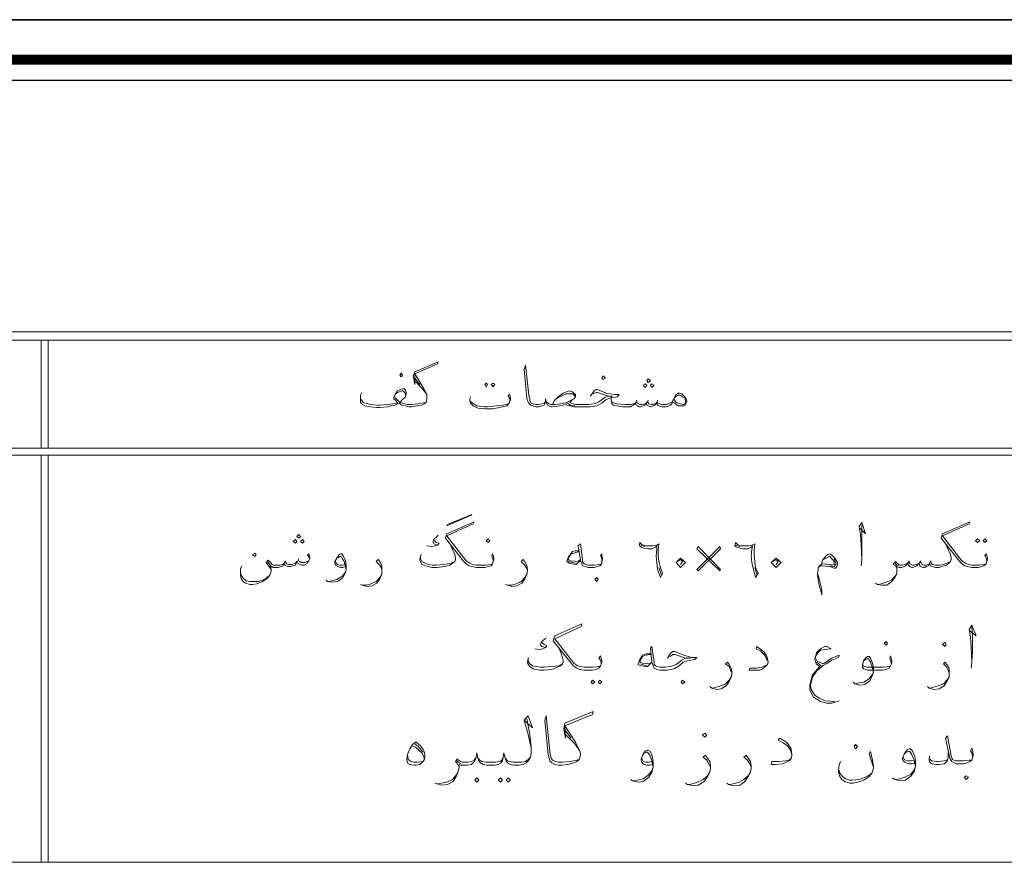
# Model space of a CAD drawing. Header units: inches. Extents: x 5.7 to 89.8, y 4 to 63.5.
# Tile 30 of 34: x 52.3 to 65.6, y 52 to 63.5. Entities that reach past the tile are written whole.
import ezdxf

# ---------------------------------------------------------------- set-up
doc = ezdxf.new("R2010")
doc.units = ezdxf.units.IN
doc.header["$MEASUREMENT"] = 0
doc.layers.add('PDF_KADR', color=7, linetype='Continuous')
doc.layers.add('PDF_textt', color=7, linetype='Continuous')

msp = doc.modelspace()

# ---------------------------------------------------------------- linework, layer by layer
at = {"layer": 'PDF_KADR', "lineweight": 25}
for points in [[(5.695, 4.013), (89.785, 4.013), (89.785, 63.476), (5.695, 63.476)], [(5.695, 63.476), (89.785, 63.476), (89.785, 4.013), (5.695, 4.013)], [(6.514, 4.832), (88.841, 4.832), (88.841, 62.657), (6.514, 62.657)]]:
    msp.add_lwpolyline(points, close=True, dxfattribs=at)
at = {"layer": 'PDF_KADR', "lineweight": 0, "const_width": 0.135}
msp.add_lwpolyline([(6.235, 62.937), (6.235, 4.552), (89.111, 4.552), (89.111, 62.937)], close=True, dxfattribs=at)
at = {"layer": 'PDF_textt', "lineweight": 20}
for points in [[(74.423, 52.179), (74.423, 59.267), (19.208, 59.267), (19.208, 10.697), (74.423, 10.697), (74.423, 52.757)], [(74.327, 57.697), (74.327, 59.152), (19.208, 59.152)], [(52.57, 59.152), (52.57, 57.697)], [(52.667, 59.152), (52.667, 57.697)], [(56.895, 58.449), (56.875, 58.41), (56.875, 58.362), (56.875, 58.352), (56.875, 58.314), (56.904, 58.285), (56.933, 58.266), (57.01, 58.256), (57.097, 58.246), (57.135, 58.246), (57.241, 58.256), (57.28, 58.266), (57.338, 58.275), (57.376, 58.294), (57.405, 58.304), (57.405, 58.294), (57.434, 58.275), (57.482, 58.266), (57.53, 58.256), (57.569, 58.256), (57.636, 58.266), (57.704, 58.275), (57.733, 58.294), (57.762, 58.314), (57.771, 58.362), (57.771, 58.381), (57.771, 58.42), (57.723, 58.516), (57.607, 58.699), (57.916, 58.834), (57.925, 58.863), (57.607, 58.728), (57.588, 58.67), (57.607, 58.554), (57.607, 58.699)], [(59.977, 58.4), (60.025, 58.468), (60.054, 58.487), (60.073, 58.487), (60.189, 58.439), (60.304, 58.42), (60.362, 58.42), (60.343, 58.391), (60.285, 58.381), (60.237, 58.371), (60.189, 58.352), (60.131, 58.304), (60.063, 58.266), (59.977, 58.256), (59.871, 58.256), (59.755, 58.256), (59.697, 58.266), (59.659, 58.275), (59.649, 58.294), (59.611, 58.275), (59.553, 58.266), (59.457, 58.256), (59.447, 58.256), (59.418, 58.266), (59.399, 58.275), (59.389, 58.294), (59.38, 58.323), (59.37, 58.362), (59.37, 58.323), (59.36, 58.294), (59.351, 58.275), (59.322, 58.266), (59.283, 58.256), (59.245, 58.256), (59.206, 58.266), (59.168, 58.275), (59.148, 58.304), (59.129, 58.333), (59.12, 58.371), (59.081, 58.757), (59.1, 58.815), (59.148, 58.41), (59.158, 58.352), (59.158, 58.333), (59.177, 58.304), (59.206, 58.294), (59.245, 58.285), (59.283, 58.285), (59.322, 58.294), (59.351, 58.304), (59.37, 58.323)], [(57.607, 58.641), (57.675, 58.554)], [(57.607, 58.603), (57.713, 58.497), (57.771, 58.42)], [(57.762, 58.314), (57.704, 58.304), (57.656, 58.294), (57.569, 58.285), (57.53, 58.285), (57.511, 58.285), (57.473, 58.294), (57.444, 58.304), (57.405, 58.314), (57.444, 58.352), (57.482, 58.391), (57.492, 58.429), (57.492, 58.449), (57.482, 58.477), (57.463, 58.497), (57.444, 58.497), (57.415, 58.487), (57.376, 58.468), (57.347, 58.429), (57.328, 58.381), (57.328, 58.362), (57.347, 58.343), (57.376, 58.304), (57.318, 58.294), (57.241, 58.285), (57.135, 58.275), (57.107, 58.275), (57.01, 58.285), (56.943, 58.304), (56.914, 58.314), (56.885, 58.352), (56.875, 58.371)], [(57.482, 58.391), (57.482, 58.429), (57.463, 58.458), (57.444, 58.468), (57.434, 58.468), (57.376, 58.449), (57.347, 58.429)], [(58.888, 58.323), (58.888, 58.352), (58.879, 58.381), (58.869, 58.4), (58.879, 58.429), (58.888, 58.41), (58.898, 58.371), (58.898, 58.352), (58.888, 58.323), (58.879, 58.304), (58.85, 58.266), (58.792, 58.256), (58.667, 58.227), (58.599, 58.227), (58.551, 58.227), (58.465, 58.237), (58.397, 58.266), (58.378, 58.285), (58.359, 58.304), (58.349, 58.333), (58.349, 58.352), (58.359, 58.391)], [(59.466, 58.285), (59.486, 58.333), (59.514, 58.362), (59.543, 58.391), (59.611, 58.439), (59.688, 58.468), (59.736, 58.458), (59.755, 58.439), (59.774, 58.42), (59.774, 58.391), (59.755, 58.362), (59.736, 58.352), (59.697, 58.314), (59.717, 58.304), (59.774, 58.285), (59.871, 58.285), (59.957, 58.285), (60.025, 58.294), (60.092, 58.323), (60.169, 58.381), (60.217, 58.4), (60.275, 58.4), (60.217, 58.4), (60.073, 58.449), (60.054, 58.449), (60.006, 58.429)], [(59.514, 58.362), (59.582, 58.4), (59.649, 58.429), (59.688, 58.429), (59.697, 58.429), (59.746, 58.429), (59.774, 58.391)], [(57.338, 58.391), (57.347, 58.371), (57.367, 58.352), (57.405, 58.314)], [(58.349, 58.333), (58.388, 58.304), (58.445, 58.266), (58.551, 58.256), (58.59, 58.256), (58.705, 58.266), (58.802, 58.275), (58.84, 58.285), (58.879, 58.304)], [(59.38, 58.323), (59.418, 58.294), (59.447, 58.285), (59.495, 58.285), (59.572, 58.294), (59.659, 58.314), (59.736, 58.352)], [(59.765, 58.266), (59.707, 58.275), (59.668, 58.304)], [(61.084, 58.323), (61.075, 58.294), (61.055, 58.275), (61.036, 58.266), (60.998, 58.256), (60.959, 58.256), (60.94, 58.256), (60.901, 58.266), (60.882, 58.275), (60.863, 58.304), (60.844, 58.275), (60.824, 58.266), (60.795, 58.256), (60.786, 58.256), (60.757, 58.266), (60.738, 58.275), (60.728, 58.304), (60.709, 58.275), (60.68, 58.266), (60.651, 58.256), (60.632, 58.256), (60.612, 58.266), (60.593, 58.275), (60.583, 58.304), (60.555, 58.275), (60.535, 58.266), (60.516, 58.256), (60.497, 58.256), (60.41, 58.256), (60.333, 58.266), (60.285, 58.275), (60.266, 58.304), (60.256, 58.352), (60.256, 58.391)], [(60.256, 58.352), (60.266, 58.323), (60.295, 58.304), (60.333, 58.294), (60.449, 58.285), (60.497, 58.285), (60.516, 58.285), (60.555, 58.294), (60.583, 58.304), (60.593, 58.323), (60.612, 58.304), (60.641, 58.285), (60.67, 58.285), (60.709, 58.294), (60.728, 58.304), (60.747, 58.323), (60.766, 58.294), (60.795, 58.285), (60.824, 58.285), (60.863, 58.304), (60.882, 58.323), (60.882, 58.304), (60.911, 58.294), (60.94, 58.285), (60.959, 58.285), (60.998, 58.285), (61.046, 58.304), (61.084, 58.323), (61.094, 58.352)], [(60.603, 58.343), (60.593, 58.323)], [(60.757, 58.343), (60.747, 58.323)], [(60.882, 58.343), (60.882, 58.323)], [(61.113, 58.381), (61.132, 58.4), (61.161, 58.41), (61.181, 58.41), (61.209, 58.4), (61.219, 58.391), (61.248, 58.371), (61.258, 58.333), (61.258, 58.323), (61.248, 58.294), (61.229, 58.285), (61.19, 58.294), (61.132, 58.314), (61.104, 58.352)], [(74.423, 57.697), (19.208, 57.697)], [(74.423, 57.601), (19.208, 57.601)], [(52.57, 57.601), (52.57, 52.111)], [(52.667, 57.601), (52.667, 52.111)], [(58.667, 56.166), (58.667, 56.185), (58.657, 56.214), (58.648, 56.243), (58.657, 56.272), (58.667, 56.253), (58.676, 56.214), (58.676, 56.195), (58.667, 56.166), (58.657, 56.137), (58.638, 56.108), (58.599, 56.099), (58.551, 56.089), (58.493, 56.089), (58.436, 56.089), (58.388, 56.099), (58.339, 56.108), (58.291, 56.147), (58.262, 56.176), (58.022, 56.484), (58.041, 56.542), (58.407, 56.705), (58.397, 56.676), (58.041, 56.513), (58.301, 56.176), (58.349, 56.147), (58.388, 56.127), (58.436, 56.118), (58.493, 56.118), (58.561, 56.118), (58.638, 56.127), (58.657, 56.137)], [(63.608, 56.619), (63.685, 56.542), (63.637, 56.696), (63.598, 56.638), (63.617, 56.532), (63.627, 56.387), (63.637, 56.195), (63.627, 56.108)], [(65.322, 56.166), (65.322, 56.185), (65.312, 56.214), (65.293, 56.243), (65.312, 56.272), (65.322, 56.253), (65.332, 56.214), (65.332, 56.195), (65.322, 56.166), (65.312, 56.137), (65.283, 56.108), (65.255, 56.099), (65.206, 56.089), (65.139, 56.089), (65.12, 56.089), (65.062, 56.099), (65.023, 56.108), (64.975, 56.147), (64.946, 56.176), (64.706, 56.484), (64.725, 56.542), (65.091, 56.705), (65.081, 56.676), (64.725, 56.513), (64.985, 56.176), (65.033, 56.147), (65.072, 56.127), (65.12, 56.118), (65.139, 56.118), (65.216, 56.118), (65.283, 56.127), (65.312, 56.137)], [(63.637, 56.195), (63.637, 56.33), (63.637, 56.551), (63.637, 56.657)], [(57.925, 56.522), (57.896, 56.493), (57.867, 56.474), (57.858, 56.436), (57.858, 56.426), (57.867, 56.407), (57.916, 56.387), (57.887, 56.378), (57.839, 56.368), (57.771, 56.378)], [(57.867, 56.474), (57.877, 56.445), (57.896, 56.426), (57.935, 56.416), (57.916, 56.387)], [(58.079, 56.416), (58.118, 56.33), (58.147, 56.262), (58.156, 56.214), (58.156, 56.195), (58.147, 56.166), (58.118, 56.147), (58.079, 56.118), (58.012, 56.099), (57.906, 56.089), (57.839, 56.089), (57.752, 56.108), (57.704, 56.127), (57.684, 56.166), (57.675, 56.185), (57.675, 56.195), (57.684, 56.233), (57.694, 56.262)], [(59.823, 56.31), (59.765, 56.31), (59.736, 56.301), (59.717, 56.282), (59.678, 56.224), (59.659, 56.166), (59.688, 56.147), (59.774, 56.127), (59.784, 56.127), (59.842, 56.185)], [(59.823, 56.301), (59.755, 56.282), (59.717, 56.272), (59.678, 56.214), (59.678, 56.204), (59.688, 56.185), (59.707, 56.176), (59.813, 56.166), (59.842, 56.195)], [(60.131, 56.166), (60.131, 56.185), (60.131, 56.214), (60.112, 56.243), (60.131, 56.272), (60.131, 56.253), (60.14, 56.214), (60.14, 56.195), (60.131, 56.166), (60.131, 56.137), (60.102, 56.108), (60.073, 56.099), (60.025, 56.089), (59.957, 56.089), (59.948, 56.089), (59.909, 56.099), (59.871, 56.108), (59.861, 56.137), (59.842, 56.185), (59.813, 56.378), (59.842, 56.407), (59.871, 56.195), (59.871, 56.166), (59.89, 56.137), (59.909, 56.127), (59.948, 56.118), (59.957, 56.118), (60.025, 56.118), (60.102, 56.127), (60.131, 56.137)], [(60.651, 56.387), (60.709, 56.368)], [(61.932, 56.387), (61.99, 56.368)], [(64.763, 56.416), (64.802, 56.33), (64.831, 56.262), (64.84, 56.214), (64.84, 56.195), (64.831, 56.166), (64.802, 56.137), (64.773, 56.118), (64.715, 56.099), (64.677, 56.089), (64.648, 56.089), (64.629, 56.089), (64.59, 56.099), (64.561, 56.108), (64.542, 56.137), (64.532, 56.108), (64.503, 56.099), (64.484, 56.089), (64.465, 56.089), (64.426, 56.099), (64.417, 56.108), (64.407, 56.147), (64.378, 56.108), (64.359, 56.099), (64.32, 56.089), (64.311, 56.089), (64.282, 56.099), (64.272, 56.108), (64.253, 56.147), (64.224, 56.108), (64.205, 56.099), (64.176, 56.089), (64.166, 56.089), (64.137, 56.089), (64.108, 56.099), (64.108, 56.06), (64.108, 56.002), (64.08, 55.954), (64.041, 55.896), (63.974, 55.848), (63.906, 55.848), (63.848, 55.858), (63.82, 55.877)], [(55.672, 56.06), (55.652, 56.089), (55.604, 56.156), (55.633, 56.185), (55.662, 56.156), (55.681, 56.127), (55.71, 56.118), (55.72, 56.118), (55.787, 56.118), (55.826, 56.127), (55.845, 56.147), (55.855, 56.166), (55.883, 56.137), (55.912, 56.127), (55.951, 56.127), (55.999, 56.147), (56.018, 56.166), (56.038, 56.176), (56.057, 56.166), (56.076, 56.156), (56.124, 56.156), (56.163, 56.166), (56.182, 56.176)], [(56.192, 56.214), (56.163, 56.253), (56.182, 56.272), (56.192, 56.224), (56.192, 56.214), (56.182, 56.176), (56.163, 56.156), (56.153, 56.137), (56.115, 56.118), (56.086, 56.118), (56.057, 56.127), (56.028, 56.147), (56.018, 56.166), (55.999, 56.118), (55.96, 56.108), (55.932, 56.099), (55.903, 56.099), (55.874, 56.108), (55.855, 56.118), (55.845, 56.147), (55.835, 56.108), (55.806, 56.099), (55.768, 56.089), (55.72, 56.089), (55.7, 56.089), (55.681, 56.099), (55.662, 56.108), (55.623, 56.166)], [(55.864, 56.176), (55.855, 56.166)], [(56.047, 56.204), (56.038, 56.176)], [(56.673, 56.099), (56.635, 56.089), (56.606, 56.089), (56.577, 56.099), (56.558, 56.108), (56.538, 56.118), (56.529, 56.147), (56.529, 56.166), (56.558, 56.214), (56.587, 56.262), (56.606, 56.272), (56.625, 56.272), (56.644, 56.243), (56.673, 56.176), (56.683, 56.108), (56.683, 56.06), (56.664, 56.002), (56.635, 55.944), (56.567, 55.896), (56.5, 55.887), (56.432, 55.896), (56.413, 55.916)], [(56.558, 56.214), (56.577, 56.224), (56.596, 56.233), (56.615, 56.233), (56.635, 56.204), (56.654, 56.166), (56.664, 56.137), (56.683, 56.06), (56.664, 56.012), (56.625, 55.964), (56.558, 55.925), (56.49, 55.906), (56.442, 55.896)], [(56.664, 56.127), (56.635, 56.118), (56.596, 56.118), (56.567, 56.127), (56.548, 56.147), (56.538, 56.166)], [(57.164, 56.05), (57.155, 56.089), (57.126, 56.127), (57.087, 56.166), (57.116, 56.195), (57.135, 56.166), (57.164, 56.108), (57.164, 56.06), (57.164, 56.041), (57.164, 55.993), (57.135, 55.935), (57.097, 55.877), (57.03, 55.838), (56.962, 55.829), (56.904, 55.848), (56.875, 55.858)], [(58.147, 56.166), (58.099, 56.147), (58.002, 56.127), (57.896, 56.118), (57.848, 56.118), (57.79, 56.127), (57.742, 56.147), (57.704, 56.166), (57.684, 56.204), (57.684, 56.224)], [(59.129, 56.05), (59.11, 56.089), (59.081, 56.127), (59.042, 56.166), (59.071, 56.195), (59.091, 56.166), (59.12, 56.108), (59.129, 56.06), (59.129, 56.041), (59.12, 55.993), (59.091, 55.935), (59.052, 55.877), (58.985, 55.838), (58.917, 55.829), (58.859, 55.848), (58.831, 55.858)], [(59.774, 56.147), (59.678, 56.166)], [(61.152, 56.166), (61.19, 56.195), (61.219, 56.166), (61.19, 56.127)], [(62.442, 56.166), (62.471, 56.195), (62.51, 56.166), (62.481, 56.127)], [(63.107, 56.185), (63.126, 56.204), (63.155, 56.214), (63.194, 56.233), (63.203, 56.233), (63.242, 56.195), (63.261, 56.166), (63.261, 56.137), (63.261, 56.127), (63.242, 56.118), (63.203, 56.127), (63.097, 56.137), (63.078, 56.118), (63.049, 56.089), (63.049, 56.06), (63.039, 56.012), (63.039, 55.973), (63.059, 55.848), (63.097, 55.723), (63.097, 55.713), (63.097, 55.733), (63.097, 55.79), (63.059, 55.935), (63.039, 56.012)], [(63.097, 56.137), (63.107, 56.185), (63.126, 56.214), (63.155, 56.243), (63.174, 56.262), (63.203, 56.272), (63.232, 56.253), (63.271, 56.214), (63.309, 56.156), (63.309, 56.127), (63.299, 56.099), (63.28, 56.079), (63.261, 56.079), (63.203, 56.099), (63.097, 56.108), (63.078, 56.108), (63.049, 56.089)], [(63.261, 56.204), (63.29, 56.137), (63.261, 56.099), (63.203, 56.108)], [(64.831, 56.166), (64.783, 56.147), (64.735, 56.127), (64.686, 56.118), (64.648, 56.118), (64.629, 56.118), (64.59, 56.127), (64.571, 56.147), (64.561, 56.166), (64.542, 56.137), (64.503, 56.118), (64.474, 56.118), (64.446, 56.127), (64.426, 56.166), (64.407, 56.147), (64.378, 56.127), (64.34, 56.118), (64.32, 56.118), (64.282, 56.137), (64.272, 56.166), (64.253, 56.147), (64.214, 56.127), (64.186, 56.118), (64.166, 56.118), (64.157, 56.118), (64.128, 56.127), (64.089, 56.166), (64.06, 56.127), (64.089, 56.108), (64.108, 56.089), (64.108, 56.06)], [(64.272, 56.176), (64.272, 56.166)], [(64.426, 56.176), (64.426, 56.166)], [(64.571, 56.176), (64.561, 56.166)], [(55.662, 56.108), (55.672, 56.06), (55.672, 56.031), (55.652, 55.983), (55.614, 55.935), (55.556, 55.896), (55.479, 55.867), (55.421, 55.858), (55.383, 55.858), (55.325, 55.877), (55.296, 55.896), (55.267, 55.935), (55.257, 55.993), (55.257, 56.012), (55.257, 56.07), (55.277, 56.108)], [(60.901, 56.089), (60.93, 55.993)], [(62.192, 56.089), (62.221, 55.993)], [(64.137, 56.108), (64.108, 56.118), (64.08, 56.147)], [(55.257, 56.012), (55.267, 55.983), (55.296, 55.944), (55.334, 55.906), (55.383, 55.896), (55.421, 55.896), (55.498, 55.896), (55.556, 55.916), (55.604, 55.944), (55.652, 55.983)], [(56.904, 55.848), (56.952, 55.848), (57.02, 55.867), (57.087, 55.896), (57.135, 55.954), (57.164, 55.993)], [(58.859, 55.848), (58.917, 55.848), (58.975, 55.867), (59.042, 55.896), (59.091, 55.954), (59.12, 55.993)], [(63.848, 55.858), (63.897, 55.867), (63.964, 55.887), (64.031, 55.916), (64.08, 55.964), (64.108, 56.002)], [(60.121, 54.779), (60.121, 54.808), (60.112, 54.837), (60.092, 54.866), (60.112, 54.895), (60.121, 54.866), (60.131, 54.827), (60.131, 54.808), (60.121, 54.779), (60.112, 54.76), (60.092, 54.731), (60.054, 54.712), (60.006, 54.702), (59.938, 54.702), (59.89, 54.702), (59.832, 54.712), (59.794, 54.731), (59.746, 54.76), (59.717, 54.798), (59.476, 55.097), (59.495, 55.164), (59.861, 55.328), (59.851, 55.29), (59.495, 55.126), (59.755, 54.798), (59.803, 54.76), (59.842, 54.75), (59.89, 54.741), (59.938, 54.741), (60.015, 54.741), (60.092, 54.75), (60.112, 54.76)], [(65.091, 55.232), (65.178, 55.164), (65.12, 55.309), (65.081, 55.251), (65.1, 55.145), (65.11, 55.01), (65.12, 54.808), (65.11, 54.731)], [(65.12, 54.808), (65.129, 54.952), (65.129, 55.174), (65.12, 55.28)], [(59.38, 55.135), (59.351, 55.116), (59.322, 55.087), (59.303, 55.058), (59.303, 55.039), (59.322, 55.02), (59.37, 55.01), (59.341, 54.991), (59.293, 54.981), (59.225, 54.991)], [(59.534, 55.029), (59.572, 54.952), (59.601, 54.875), (59.611, 54.837), (59.611, 54.808), (59.601, 54.789), (59.572, 54.76), (59.534, 54.741), (59.457, 54.712), (59.351, 54.702), (59.293, 54.702), (59.206, 54.721), (59.158, 54.75), (59.139, 54.779), (59.129, 54.808), (59.139, 54.856), (59.139, 54.875)], [(59.322, 55.087), (59.331, 55.068), (59.351, 55.049), (59.389, 55.029), (59.37, 55.01)], [(61.017, 54.866), (61.055, 54.933), (61.094, 54.952), (61.113, 54.952), (61.238, 54.904), (61.296, 54.885), (61.344, 54.875), (61.412, 54.875), (61.383, 54.846), (61.335, 54.837), (61.287, 54.827), (61.229, 54.808), (61.171, 54.76), (61.104, 54.721), (61.017, 54.702), (60.921, 54.702), (60.911, 54.702), (60.872, 54.712), (60.834, 54.731), (60.824, 54.76), (60.805, 54.808), (60.786, 55.001), (60.805, 55.02), (60.834, 54.808), (60.834, 54.779), (60.853, 54.76), (60.872, 54.75), (60.911, 54.741), (60.921, 54.741), (60.988, 54.741), (61.055, 54.75), (61.132, 54.779), (61.209, 54.837), (61.258, 54.866), (61.325, 54.866), (61.258, 54.866), (61.113, 54.914), (61.094, 54.914), (61.046, 54.885)], [(62.375, 54.818), (62.346, 54.866), (62.317, 54.914), (62.269, 54.962), (62.211, 54.991), (62.221, 55.02), (62.288, 54.972), (62.317, 54.943), (62.356, 54.885), (62.375, 54.818), (62.375, 54.808), (62.365, 54.779), (62.346, 54.76), (62.298, 54.721), (62.259, 54.702), (62.163, 54.702), (62.115, 54.702), (62.124, 54.731), (62.211, 54.731), (62.288, 54.741), (62.327, 54.76), (62.365, 54.779)], [(63.222, 54.991), (63.165, 55.02), (63.136, 55.02), (63.078, 54.991), (63.03, 54.943), (63.011, 54.885), (63.001, 54.846), (63.011, 54.818), (63.02, 54.789), (63.068, 54.75), (63.001, 54.673), (62.972, 54.635), (62.953, 54.577), (62.933, 54.5), (62.933, 54.432), (62.982, 54.336), (63.078, 54.278), (63.165, 54.259), (63.232, 54.259), (63.328, 54.288)], [(63.011, 54.885), (63.039, 54.933), (63.078, 54.972), (63.136, 54.981), (63.213, 54.991)], [(59.601, 54.789), (59.553, 54.76), (59.457, 54.75), (59.351, 54.741), (59.303, 54.741), (59.245, 54.75), (59.197, 54.76), (59.158, 54.789), (59.139, 54.818), (59.139, 54.846)], [(60.786, 54.914), (60.718, 54.904), (60.68, 54.885), (60.641, 54.827), (60.641, 54.818), (60.651, 54.808), (60.68, 54.798), (60.776, 54.789), (60.805, 54.808), (60.747, 54.75), (60.738, 54.75), (60.651, 54.76), (60.622, 54.779), (60.622, 54.789), (60.641, 54.846), (60.68, 54.904), (60.699, 54.914), (60.728, 54.924), (60.786, 54.924)], [(63.271, 54.278), (63.145, 54.288), (63.059, 54.326), (63.001, 54.365), (62.953, 54.442), (62.943, 54.5), (62.972, 54.606), (63.03, 54.692), (63.107, 54.76), (63.155, 54.789), (63.232, 54.837), (63.319, 54.875), (63.328, 54.904), (63.232, 54.866), (63.116, 54.789), (63.068, 54.808), (63.03, 54.827), (63.011, 54.866)], [(64.031, 54.779), (64.031, 54.808), (64.022, 54.837), (64.012, 54.866), (64.022, 54.895), (64.031, 54.866), (64.041, 54.827), (64.041, 54.808), (64.031, 54.779), (64.022, 54.76), (64.003, 54.731), (63.964, 54.712), (63.916, 54.702), (63.858, 54.702), (63.714, 54.702), (63.685, 54.712), (63.665, 54.721), (63.646, 54.741), (63.646, 54.76), (63.646, 54.779), (63.665, 54.837), (63.694, 54.875), (63.714, 54.885), (63.733, 54.885), (63.752, 54.866), (63.781, 54.798), (63.791, 54.731), (63.791, 54.673), (63.771, 54.615), (63.742, 54.558), (63.675, 54.509), (63.608, 54.5), (63.54, 54.519), (63.521, 54.538)], [(63.665, 54.827), (63.685, 54.846), (63.704, 54.856), (63.723, 54.856), (63.752, 54.818), (63.762, 54.779), (63.771, 54.76), (63.791, 54.673), (63.771, 54.635), (63.733, 54.586), (63.665, 54.538), (63.598, 54.529), (63.55, 54.519)], [(60.738, 54.76), (60.641, 54.789)], [(61.884, 54.663), (61.864, 54.702), (61.845, 54.75), (61.797, 54.789), (61.826, 54.808), (61.845, 54.779), (61.874, 54.731), (61.884, 54.683), (61.884, 54.654), (61.874, 54.606), (61.845, 54.548), (61.807, 54.49), (61.739, 54.452), (61.681, 54.442), (61.614, 54.461), (61.585, 54.48)], [(63.088, 54.76), (63.03, 54.808)], [(63.646, 54.789), (63.656, 54.76), (63.675, 54.75), (63.704, 54.741), (63.858, 54.741), (63.925, 54.741), (64.003, 54.75), (64.022, 54.76)], [(64.812, 54.663), (64.802, 54.702), (64.773, 54.75), (64.735, 54.789), (64.754, 54.808), (64.783, 54.779), (64.812, 54.731), (64.812, 54.683), (64.812, 54.654), (64.812, 54.606), (64.783, 54.548), (64.744, 54.49), (64.677, 54.452), (64.609, 54.442), (64.542, 54.461), (64.523, 54.48)], [(61.624, 54.461), (61.672, 54.471), (61.739, 54.49), (61.797, 54.519), (61.845, 54.567), (61.874, 54.606)], [(64.552, 54.461), (64.6, 54.471), (64.667, 54.49), (64.735, 54.519), (64.783, 54.567), (64.812, 54.606)], [(59.12, 54.047), (59.158, 53.835), (59.177, 53.652), (59.177, 53.585), (59.168, 53.527), (59.148, 53.488), (59.11, 53.45), (59.071, 53.431), (59.014, 53.421), (58.994, 53.421), (58.946, 53.421), (58.898, 53.431), (58.859, 53.45), (58.84, 53.479), (58.821, 53.527), (58.811, 53.585), (58.802, 53.527), (58.792, 53.479), (58.773, 53.45), (58.734, 53.431), (58.686, 53.421), (58.628, 53.421), (58.58, 53.421), (58.532, 53.431), (58.493, 53.45), (58.474, 53.479), (58.455, 53.527), (58.445, 53.585), (58.436, 53.527), (58.416, 53.479), (58.397, 53.45), (58.368, 53.431), (58.32, 53.421), (58.262, 53.421), (58.233, 53.421), (58.205, 53.431), (58.205, 53.392), (58.195, 53.334), (58.166, 53.267), (58.128, 53.2), (58.05, 53.161), (57.973, 53.151), (57.906, 53.171), (57.877, 53.18)], [(59.081, 54.028), (59.197, 53.922), (59.139, 54.086), (59.081, 54.028), (59.139, 53.835), (59.177, 53.652)], [(59.823, 53.498), (59.755, 53.479), (59.697, 53.469), (59.601, 53.46), (59.553, 53.46), (59.543, 53.46), (59.505, 53.469), (59.466, 53.488), (59.447, 53.517), (59.437, 53.546), (59.428, 53.604), (59.38, 54.086), (59.36, 54.028), (59.408, 53.566), (59.418, 53.517), (59.428, 53.479), (59.457, 53.45), (59.495, 53.431), (59.543, 53.421), (59.553, 53.421), (59.591, 53.421), (59.668, 53.431), (59.755, 53.45), (59.794, 53.469), (59.823, 53.498), (59.842, 53.556), (59.842, 53.575), (59.832, 53.614), (59.774, 53.729), (59.63, 53.951), (60.006, 54.105), (60.015, 54.143), (59.63, 53.989), (59.62, 53.912), (59.64, 53.787), (59.63, 53.951)], [(59.64, 53.883), (59.717, 53.787)], [(59.64, 53.835), (59.765, 53.71), (59.832, 53.614)], [(62.693, 53.566), (62.673, 53.623), (62.635, 53.681), (62.577, 53.72), (62.51, 53.758), (62.529, 53.787), (62.606, 53.739), (62.645, 53.7), (62.683, 53.643), (62.693, 53.566), (62.693, 53.546), (62.683, 53.517), (62.673, 53.488), (62.616, 53.46), (62.567, 53.44), (62.471, 53.431), (62.413, 53.431), (62.423, 53.469), (62.519, 53.469), (62.606, 53.479), (62.654, 53.488), (62.683, 53.517)], [(65.129, 53.517), (65.129, 53.546), (65.12, 53.585), (65.1, 53.614), (65.12, 53.652), (65.129, 53.623), (65.139, 53.575), (65.139, 53.556), (65.129, 53.517), (65.12, 53.488), (65.091, 53.469), (65.052, 53.45), (65.004, 53.44), (64.927, 53.44), (64.908, 53.44), (64.879, 53.45), (64.85, 53.469), (64.821, 53.517), (64.763, 53.787), (64.792, 53.816), (64.84, 53.546), (64.86, 53.498), (64.879, 53.488), (64.908, 53.479), (64.927, 53.479), (65.004, 53.479), (65.091, 53.488), (65.12, 53.488)], [(57.569, 53.681), (57.617, 53.662), (57.665, 53.623), (57.704, 53.585), (57.733, 53.527), (57.733, 53.498)], [(57.607, 53.71), (57.656, 53.671), (57.704, 53.614), (57.723, 53.594)], [(64.349, 53.45), (64.311, 53.44), (64.272, 53.44), (64.234, 53.45), (64.214, 53.46), (64.195, 53.479), (64.186, 53.498), (64.186, 53.517), (64.214, 53.585), (64.253, 53.633), (64.272, 53.643), (64.291, 53.643), (64.32, 53.614), (64.349, 53.537), (64.359, 53.469), (64.359, 53.402), (64.34, 53.334), (64.301, 53.277), (64.224, 53.219), (64.157, 53.209), (64.08, 53.228), (64.051, 53.248)], [(57.713, 53.469), (57.646, 53.46), (57.598, 53.46), (57.559, 53.469), (57.521, 53.498), (57.511, 53.566)], [(58.426, 53.517), (58.407, 53.488), (58.378, 53.469), (58.33, 53.46), (58.262, 53.46), (58.253, 53.46), (58.224, 53.469), (58.176, 53.508), (58.156, 53.469), (58.176, 53.45), (58.195, 53.421), (58.205, 53.392)], [(58.792, 53.517), (58.782, 53.488), (58.754, 53.469), (58.696, 53.46), (58.628, 53.46), (58.571, 53.46), (58.513, 53.469), (58.484, 53.488), (58.465, 53.517)], [(59.168, 53.527), (59.139, 53.498), (59.1, 53.469), (59.052, 53.46), (58.994, 53.46), (58.937, 53.46), (58.879, 53.469), (58.85, 53.488), (58.831, 53.517)], [(60.815, 53.431), (60.776, 53.421), (60.738, 53.421), (60.699, 53.431), (60.689, 53.44), (60.67, 53.46), (60.661, 53.488), (60.661, 53.508), (60.689, 53.575), (60.718, 53.614), (60.738, 53.623), (60.757, 53.623), (60.786, 53.604), (60.815, 53.527), (60.824, 53.45), (60.824, 53.392), (60.805, 53.325), (60.766, 53.257), (60.689, 53.2), (60.622, 53.19), (60.545, 53.209), (60.516, 53.228)], [(60.689, 53.566), (60.699, 53.585), (60.728, 53.594), (60.747, 53.594), (60.776, 53.556), (60.795, 53.508), (60.805, 53.479), (60.824, 53.392), (60.805, 53.344), (60.757, 53.286), (60.689, 53.238), (60.612, 53.219), (60.555, 53.209)], [(60.805, 53.469), (60.766, 53.46), (60.728, 53.46), (60.689, 53.469), (60.68, 53.488), (60.67, 53.517)], [(61.595, 53.392), (61.575, 53.44), (61.547, 53.488), (61.498, 53.527), (61.527, 53.556), (61.556, 53.517), (61.585, 53.469), (61.595, 53.411), (61.595, 53.383), (61.585, 53.325), (61.556, 53.267), (61.508, 53.2), (61.431, 53.151), (61.364, 53.142), (61.287, 53.161), (61.258, 53.18)], [(62.144, 53.392), (62.124, 53.44), (62.096, 53.488), (62.047, 53.527), (62.076, 53.556), (62.105, 53.517), (62.134, 53.469), (62.144, 53.411), (62.144, 53.383), (62.134, 53.325), (62.105, 53.267), (62.057, 53.2), (61.99, 53.151), (61.913, 53.142), (61.836, 53.161), (61.816, 53.18)], [(63.791, 53.392), (63.762, 53.488), (63.733, 53.575), (63.752, 53.604), (63.781, 53.488), (63.791, 53.402), (63.791, 53.383), (63.781, 53.334), (63.771, 53.315), (63.733, 53.267), (63.665, 53.219), (63.579, 53.19), (63.521, 53.18), (63.473, 53.18), (63.405, 53.2), (63.367, 53.228), (63.338, 53.267), (63.319, 53.325), (63.319, 53.354), (63.328, 53.421), (63.348, 53.469)], [(64.214, 53.575), (64.234, 53.594), (64.263, 53.604), (64.282, 53.604), (64.311, 53.566), (64.33, 53.517), (64.34, 53.488), (64.359, 53.402), (64.34, 53.354), (64.291, 53.296), (64.214, 53.257), (64.147, 53.238), (64.089, 53.228)], [(64.34, 53.488), (64.301, 53.479), (64.263, 53.479), (64.224, 53.488), (64.205, 53.498), (64.195, 53.527)], [(64.802, 53.585), (64.802, 53.527), (64.792, 53.488), (64.773, 53.46), (64.744, 53.44), (64.677, 53.431), (64.638, 53.431), (64.58, 53.44), (64.552, 53.46), (64.542, 53.488), (64.542, 53.508), (64.552, 53.546)], [(64.542, 53.508), (64.58, 53.479), (64.648, 53.469), (64.667, 53.469), (64.744, 53.479), (64.773, 53.488), (64.792, 53.488)], [(58.233, 53.44), (58.195, 53.46), (58.166, 53.488)], [(57.916, 53.171), (57.964, 53.18), (58.041, 53.19), (58.118, 53.228), (58.166, 53.286), (58.195, 53.334)], [(61.296, 53.161), (61.354, 53.171), (61.421, 53.19), (61.498, 53.228), (61.556, 53.277), (61.585, 53.325)], [(61.845, 53.161), (61.903, 53.171), (61.98, 53.19), (62.047, 53.228), (62.105, 53.277), (62.134, 53.325)], [(63.328, 53.354), (63.338, 53.315), (63.367, 53.277), (63.415, 53.238), (63.473, 53.219), (63.511, 53.219), (63.598, 53.228), (63.665, 53.248), (63.723, 53.277), (63.771, 53.315)], [(74.423, 52.111), (19.208, 52.111)]]:
    msp.add_lwpolyline(points, dxfattribs=at)
for points in [[(57.424, 58.66), (57.444, 58.68), (57.424, 58.709), (57.405, 58.68)], [(58.571, 58.574), (58.59, 58.554), (58.571, 58.526), (58.551, 58.554)], [(58.667, 58.574), (58.686, 58.554), (58.667, 58.526), (58.638, 58.554)], [(60.15, 58.622), (60.179, 58.641), (60.15, 58.67), (60.131, 58.641)], [(60.718, 58.516), (60.738, 58.545), (60.718, 58.564), (60.689, 58.545)], [(60.757, 58.583), (60.786, 58.603), (60.757, 58.632), (60.738, 58.603)], [(60.805, 58.516), (60.834, 58.545), (60.805, 58.564), (60.786, 58.545)], [(61.084, 58.323), (61.104, 58.371), (61.123, 58.41), (61.152, 58.429), (61.161, 58.439), (61.181, 58.439), (61.209, 58.429), (61.248, 58.391), (61.267, 58.362), (61.277, 58.333), (61.277, 58.323), (61.267, 58.304), (61.248, 58.275), (61.238, 58.266), (61.209, 58.266), (61.181, 58.266), (61.161, 58.266), (61.123, 58.294)], [(58.05, 56.667), (58.378, 56.802), (58.368, 56.792), (58.041, 56.648)], [(55.999, 56.416), (56.018, 56.436), (55.999, 56.465), (55.97, 56.436)], [(56.047, 56.484), (56.066, 56.503), (56.047, 56.532), (56.018, 56.503)], [(56.095, 56.416), (56.115, 56.436), (56.095, 56.465), (56.066, 56.436)], [(58.599, 56.426), (58.619, 56.445), (58.599, 56.474), (58.571, 56.445)], [(60.921, 55.954), (60.882, 56.06), (60.872, 56.156), (60.863, 56.243), (60.872, 56.33), (60.872, 56.378), (60.853, 56.359), (60.805, 56.339), (60.757, 56.339), (60.699, 56.349), (60.661, 56.359), (60.651, 56.368), (60.632, 56.378), (60.641, 56.426), (60.67, 56.397), (60.718, 56.378), (60.766, 56.378), (60.824, 56.378), (60.872, 56.387), (60.901, 56.407), (60.892, 56.32), (60.892, 56.253), (60.901, 56.166), (60.921, 56.089), (60.949, 56.012)], [(62.202, 55.954), (62.173, 56.06), (62.153, 56.156), (62.144, 56.243), (62.153, 56.33), (62.163, 56.378), (62.144, 56.359), (62.096, 56.339), (62.038, 56.339), (61.99, 56.349), (61.951, 56.359), (61.932, 56.368), (61.922, 56.378), (61.932, 56.426), (61.961, 56.397), (61.999, 56.378), (62.047, 56.378), (62.105, 56.378), (62.153, 56.387), (62.192, 56.407), (62.182, 56.32), (62.182, 56.253), (62.192, 56.166), (62.202, 56.089), (62.24, 56.012)], [(65.197, 56.474), (65.226, 56.445), (65.197, 56.426), (65.168, 56.445)], [(65.293, 56.474), (65.322, 56.445), (65.293, 56.426), (65.274, 56.445)], [(61.431, 56.041), (61.73, 56.339), (61.72, 56.368), (61.412, 56.06)], [(61.73, 56.06), (61.431, 56.368), (61.412, 56.339), (61.72, 56.041)], [(55.45, 56.282), (55.469, 56.262), (55.45, 56.233), (55.421, 56.262)], [(61.132, 56.156), (61.19, 56.214), (61.258, 56.156), (61.19, 56.089)], [(62.413, 56.156), (62.481, 56.214), (62.548, 56.156), (62.481, 56.089)], [(60.063, 55.896), (60.083, 55.925), (60.063, 55.954), (60.034, 55.925)], [(63.964, 55.039), (63.983, 55.068), (63.964, 55.087), (63.935, 55.068)], [(64.754, 55.02), (64.773, 55.049), (64.754, 55.078), (64.725, 55.049)], [(60.006, 54.567), (60.034, 54.538), (60.006, 54.519), (59.986, 54.538)], [(60.102, 54.567), (60.131, 54.538), (60.102, 54.519), (60.083, 54.538)], [(61.219, 54.519), (61.248, 54.538), (61.219, 54.567), (61.2, 54.538)], [(61.518, 53.797), (61.547, 53.826), (61.518, 53.854), (61.489, 53.826)], [(57.617, 53.729), (57.627, 53.729), (57.684, 53.681), (57.723, 53.633), (57.733, 53.604), (57.742, 53.566), (57.742, 53.537), (57.733, 53.488), (57.713, 53.46), (57.675, 53.431), (57.627, 53.421), (57.598, 53.421), (57.54, 53.431), (57.521, 53.44), (57.511, 53.46), (57.501, 53.488), (57.501, 53.498), (57.511, 53.566), (57.54, 53.643), (57.579, 53.7)], [(63.55, 53.7), (63.579, 53.671), (63.55, 53.643), (63.531, 53.671)], [(58.445, 53.19), (58.474, 53.219), (58.445, 53.248), (58.416, 53.219)], [(58.763, 53.248), (58.792, 53.219), (58.763, 53.19), (58.734, 53.219)], [(58.869, 53.248), (58.898, 53.219), (58.869, 53.19), (58.84, 53.219)], [(65.043, 53.228), (65.072, 53.257), (65.043, 53.277), (65.014, 53.257)]]:
    msp.add_lwpolyline(points, close=True, dxfattribs=at)

doc.saveas('drawing.dxf')
